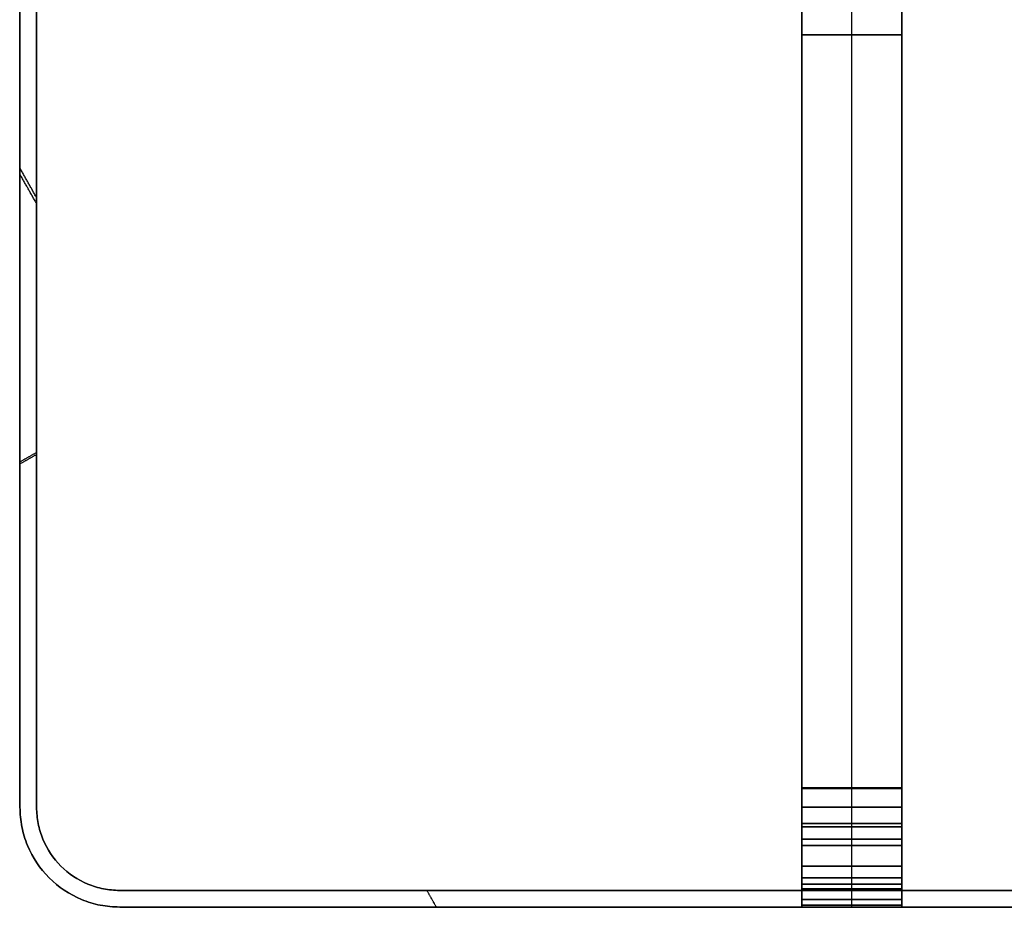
# Model space of a CAD drawing. Header units: millimetres. Extents: x -250 to 250, y 0 to 460.
# Tile 1 of 19: x -250 to 46, y 0 to 267. Entities that reach past the tile are written whole.
import ezdxf

# ---------------------------------------------------------------- set-up
doc = ezdxf.new("R2010")
doc.units = ezdxf.units.MM
doc.header["$MEASUREMENT"] = 0
doc.layers.add('IGES LEVEL 1', color=7, linetype='Continuous')

msp = doc.modelspace()

# ---------------------------------------------------------------- linework, layer by layer
at = {"layer": 'IGES LEVEL 1'}
for points, degree in [([(-250, 400, -15), (-250.01, 354.05, -15), (-250, 308.11, -15), (-250, 262.16, -15)], 3), ([(-250, 400, 15), (-250.01, 354.05, 15), (-250, 308.11, 15), (-250, 262.16, 15)], 3), ([(-245, 262.16, -15), (-245, 308.09, -15), (-245.01, 354.03, -15), (-245, 400, -15)], 3), ([(-245, 262.16, 15), (-245, 308.09, 15), (-245.01, 354.03, 15), (-245, 400, 15)], 3), ([(-15, 262.16, -250), (-15, 308.11, -250), (-15, 354.05, -250.01), (-15, 400, -250)], 3), ([(-15, 400, -245), (-15, 354.03, -245.01), (-15, 308.09, -245), (-15, 262.16, -245)], 3), ([(-15, 262.16, 245), (-15, 308.09, 245), (-15, 354.03, 245.01), (-15, 400, 245)], 3), ([(-15, 400, 250), (-15, 354.05, 250.01), (-15, 308.11, 250), (-15, 262.16, 250)], 3), ([(15, 262.16, -250), (15, 308.11, -250), (15, 354.05, -250.01), (15, 400, -250)], 3), ([(15, 400, -245), (15, 354.03, -245.01), (15, 308.09, -245), (15, 262.16, -245)], 3), ([(15, 262.16, 245), (15, 308.09, 245), (15, 354.03, 245.01), (15, 400, 245)], 3), ([(15, 400, 250), (15, 354.05, 250.01), (15, 308.11, 250), (15, 262.16, 250)], 3), ([(-250, 262.16, 15), (-250, 262.16), (-250, 262.16, -15)], 2), ([(-245, 262.16, -15), (-245, 262.16), (-245, 262.16, 15)], 2), ([(15, 262.16, -245), (0, 262.16, -245), (-15, 262.16, -245)], 2), ([(-15, 262.16, -250), (0, 262.16, -250), (15, 262.16, -250)], 2), ([(-15, 262.16, 245), (0, 262.16, 245), (15, 262.16, 245)], 2), ([(15, 262.16, 250), (0, 262.16, 250), (-15, 262.16, 250)], 2), ([(-15, 5, -15), (-15, 2.5, -15), (-15, 0, -15)], 2), ([(0, 5), (-5, 5, -5), (-10, 5, -10), (-15, 5, -15)], 3), ([(-15, 5, 15), (-15, 2.5, 15), (-15, 0, 15)], 2), ([(0, 5), (-5, 5, 5), (-10, 5, 10), (-15, 5, 15)], 3), ([(15, 5, -15), (10, 5, -10), (5, 5, -5), (0, 5)], 3), ([(15, 5, 15), (10, 5, 10), (5, 5, 5), (0, 5)], 3), ([(15, 0, -15), (15, 2.5, -15), (15, 5, -15)], 2), ([(15, 5, 15), (15, 2.5, 15), (15, 0, 15)], 2), ([(-15, 0, -15), (-10, 0, -10), (-5, 0, -5), (0, 0)], 3), ([(-15, 0, 15), (-10, 0, 10), (-5, 0, 5), (0, 0)], 3), ([(0, 0), (5, 0, -5), (10, 0, -10), (15, 0, -15)], 3), ([(0, 0), (5, 0, 5), (10, 0, 10), (15, 0, 15)], 3)]:
    msp.add_open_spline(points, degree=degree, dxfattribs=at)
at = {"layer": 'IGES LEVEL 1', "color": 9}
for points, degree in [([(-250, 262.16, -15), (-250, 308.11, -15), (-250.01, 354.05, -15), (-250, 400, -15)], 3), ([(-250, 262.16, 15), (-250, 308.11, 15), (-250.01, 354.05, 15), (-250, 400, 15)], 3), ([(-250, 400, -15), (-250.01, 354.05, -15), (-250, 308.11, -15), (-250, 262.16, -15)], 3), ([(-250, 262.16), (-250, 308.11), (-250.01, 354.05), (-250, 400)], 3), ([(-250, 400, 15), (-250.01, 354.05, 15), (-250, 308.11, 15), (-250, 262.16, 15)], 3), ([(-245, 400, -15), (-245.01, 354.03, -15), (-245, 308.09, -15), (-245, 262.16, -15)], 3), ([(-245, 262.16, -15), (-245, 308.09, -15), (-245.01, 354.03, -15), (-245, 400, -15)], 3), ([(-245, 400, 15), (-245.01, 354.03, 15), (-245, 308.09, 15), (-245, 262.16, 15)], 3), ([(-245, 262.16), (-245, 308.09), (-245.01, 354.03), (-245, 400)], 3), ([(-245, 262.16, 15), (-245, 308.09, 15), (-245.01, 354.03, 15), (-245, 400, 15)], 3), ([(-15, 400, -250), (-15, 354.05, -250.01), (-15, 308.11, -250), (-15, 262.16, -250)], 3), ([(-15, 262.16, -245), (-15, 308.09, -245), (-15, 354.03, -245.01), (-15, 400, -245)], 3), ([(-15, 262.16, -250), (-15, 308.11, -250), (-15, 354.05, -250.01), (-15, 400, -250)], 3), ([(-15, 400, -245), (-15, 354.03, -245.01), (-15, 308.09, -245), (-15, 262.16, -245)], 3), ([(-15, 400, 245), (-15, 354.03, 245.01), (-15, 308.09, 245), (-15, 262.16, 245)], 3), ([(-15, 262.16, 250), (-15, 308.11, 250), (-15, 354.05, 250.01), (-15, 400, 250)], 3), ([(-15, 262.16, 245), (-15, 308.09, 245), (-15, 354.03, 245.01), (-15, 400, 245)], 3), ([(-15, 400, 250), (-15, 354.05, 250.01), (-15, 308.11, 250), (-15, 262.16, 250)], 3), ([(0, 262.16, -250), (0, 308.11, -250), (0, 354.05, -250.01), (0, 400, -250)], 3), ([(0, 262.16, -245), (0, 308.09, -245), (0, 354.03, -245.01), (0, 400, -245)], 3), ([(0, 262.16, 245), (0, 308.09, 245), (0, 354.03, 245.01), (0, 400, 245)], 3), ([(0, 262.16, 250), (0, 308.11, 250), (0, 354.05, 250.01), (0, 400, 250)], 3), ([(15, 400, -250), (15, 354.05, -250.01), (15, 308.11, -250), (15, 262.16, -250)], 3), ([(15, 262.16, -245), (15, 308.09, -245), (15, 354.03, -245.01), (15, 400, -245)], 3), ([(15, 400, -245), (15, 354.03, -245.01), (15, 308.09, -245), (15, 262.16, -245)], 3), ([(15, 262.16, -250), (15, 308.11, -250), (15, 354.05, -250.01), (15, 400, -250)], 3), ([(15, 400, 245), (15, 354.03, 245.01), (15, 308.09, 245), (15, 262.16, 245)], 3), ([(15, 262.16, 250), (15, 308.11, 250), (15, 354.05, 250.01), (15, 400, 250)], 3), ([(15, 400, 250), (15, 354.05, 250.01), (15, 308.11, 250), (15, 262.16, 250)], 3), ([(15, 262.16, 245), (15, 308.09, 245), (15, 354.03, 245.01), (15, 400, 245)], 3), ([(-250, 262.16, -15), (-250, 262.16), (-250, 262.16, 15)], 2), ([(-250, 262.16, 15), (-250, 262.16), (-250, 262.16, -15)], 2), ([(-245, 262.16, 15), (-245, 262.16), (-245, 262.16, -15)], 2), ([(-245, 262.16, -15), (-245, 262.16), (-245, 262.16, 15)], 2), ([(15, 262.16, -250), (0, 262.16, -250), (-15, 262.16, -250)], 2), ([(-15, 262.16, -245), (0, 262.16, -245), (15, 262.16, -245)], 2), ([(15, 262.16, -245), (0, 262.16, -245), (-15, 262.16, -245)], 2), ([(-15, 262.16, -250), (0, 262.16, -250), (15, 262.16, -250)], 2), ([(15, 262.16, 245), (0, 262.16, 245), (-15, 262.16, 245)], 2), ([(-15, 262.16, 250), (0, 262.16, 250), (15, 262.16, 250)], 2), ([(-15, 262.16, 245), (0, 262.16, 245), (15, 262.16, 245)], 2), ([(15, 262.16, 250), (0, 262.16, 250), (-15, 262.16, 250)], 2), ([(-245, 213.29, 15), (-247.5, 217.73, 15), (-250, 222.17, 15)], 2), ([(-15, 213.11, -245), (-15, 217.55, -247.5), (-15, 221.99, -250)], 2), ([(15, 213.29, 245), (15, 217.73, 247.5), (15, 222.17, 250)], 2), ([(-245, 211.51, -15), (-247.5, 215.9, -15), (-250, 220.3, -15)], 2), ([(-15, 211.51, 245), (-15, 215.9, 247.5), (-15, 220.3, 250)], 2), ([(15, 211.34, -245), (15, 215.74, -247.5), (15, 220.13, -250)], 2), ([(-245.01, 136.63, 15), (-247.51, 135.22, 15), (-250.01, 133.82, 15)], 2), ([(-15, 136.63, -245.01), (-15, 135.22, -247.51), (-15, 133.82, -250.01)], 2), ([(15, 136.63, 245.01), (15, 135.22, 247.51), (15, 133.82, 250.01)], 2), ([(-250.01, 133.23, -15), (-247.51, 134.65, -15), (-245.01, 136.07, -15)], 2), ([(-15, 133.23, 250.01), (-15, 134.65, 247.51), (-15, 136.07, 245.01)], 2), ([(15, 133.23, -250.01), (15, 134.65, -247.51), (15, 136.07, -245.01)], 2), ([(-250.07, 35.89, 15), (-250.07, 35.89), (-250.07, 35.89, -15)], 2), ([(-245.05, 35.69, -15), (-245.05, 35.69), (-245.05, 35.69, 15)], 2), ([(-15, 35.89, -250.07), (0, 35.89, -250.07), (15, 35.89, -250.07)], 2), ([(15, 35.89, 250.07), (0, 35.89, 250.07), (-15, 35.89, 250.07)], 2), ([(15, 35.69, -245.05), (0, 35.69, -245.05), (-15, 35.69, -245.05)], 2), ([(-15, 35.69, 245.05), (0, 35.69, 245.05), (15, 35.69, 245.05)], 2), ([(-250, 30, 15), (-250, 30), (-250, 30, -15)], 2), ([(-245, 30, -15), (-245, 30), (-245, 30, 15)], 2), ([(15, 30, -245), (0, 30, -245), (-15, 30, -245)], 2), ([(-15, 30, -250), (0, 30, -250), (15, 30, -250)], 2), ([(-15, 30, 245), (0, 30, 245), (15, 30, 245)], 2), ([(15, 30, 250), (0, 30, 250), (-15, 30, 250)], 2), ([(-249.42, 24.15, 15), (-249.42, 24.15), (-249.42, 24.15, -15)], 2), ([(-244.52, 25.12, -15), (-244.52, 25.12), (-244.52, 25.12, 15)], 2), ([(15, 25.12, -244.52), (0, 25.12, -244.52), (-15, 25.12, -244.52)], 2), ([(-15, 25.12, 244.52), (0, 25.12, 244.52), (15, 25.12, 244.52)], 2), ([(-15, 24.15, -249.42), (0, 24.15, -249.42), (15, 24.15, -249.42)], 2), ([(15, 24.15, 249.42), (0, 24.15, 249.42), (-15, 24.15, 249.42)], 2), ([(-247.71, 18.52, 15), (-247.71, 18.52), (-247.71, 18.52, -15)], 2), ([(-243.09, 20.43, -15), (-243.09, 20.43), (-243.09, 20.43, 15)], 2), ([(15, 20.43, -243.09), (0, 20.43, -243.09), (-15, 20.43, -243.09)], 2), ([(-15, 20.43, 243.09), (0, 20.43, 243.09), (15, 20.43, 243.09)], 2), ([(-15, 18.52, -247.71), (0, 18.52, -247.71), (15, 18.52, -247.71)], 2), ([(15, 18.52, 247.71), (0, 18.52, 247.71), (-15, 18.52, 247.71)], 2), ([(-237.68, 12.32, -15), (-237.68, 12.32), (-237.68, 12.32, 15)], 2), ([(15, 12.32, -237.68), (0, 12.32, -237.68), (-15, 12.32, -237.68)], 2), ([(-15, 12.32, 237.68), (0, 12.32, 237.68), (15, 12.32, 237.68)], 2), ([(-241.21, 8.79, 15), (-241.21, 8.79), (-241.21, 8.79, -15)], 2), ([(-229.57, 6.91, -15), (-229.57, 6.91), (-229.57, 6.91, 15)], 2), ([(-15, 8.79, -241.21), (0, 8.79, -241.21), (15, 8.79, -241.21)], 2), ([(15, 8.79, 241.21), (0, 8.79, 241.21), (-15, 8.79, 241.21)], 2), ([(15, 6.91, -229.57), (0, 6.91, -229.57), (-15, 6.91, -229.57)], 2), ([(-15, 6.91, 229.57), (0, 6.91, 229.57), (15, 6.91, 229.57)], 2), ([(-224.88, 5.48, -15), (-224.88, 5.48), (-224.88, 5.48, 15)], 2), ([(-220, 5, -15), (-220, 5), (-220, 5, 15)], 2), ([(-214.3, 4.95, -15), (-214.3, 4.95), (-214.3, 4.95, 15)], 2), ([(-124.87, 0, 15), (-126.28, 2.5, 15), (-127.68, 5, 15)], 2), ([(-124.83, 0, -15), (-126.25, 2.5, -15), (-127.67, 5, -15)], 2), ([(15, 5.48, -224.88), (0, 5.48, -224.88), (-15, 5.48, -224.88)], 2), ([(-15, 5.48, 224.88), (0, 5.48, 224.88), (15, 5.48, 224.88)], 2), ([(-15, 0, -15), (-15, 2.5, -15), (-15, 5, -15)], 2), ([(-15, 0, -124.97), (-15, 2.5, -126.38), (-15, 5, -127.78)], 2), ([(-15, 5, -15), (-15, 2.5, -15), (-15, 0, -15)], 2), ([(-15, 5, -15), (-10, 5, -10), (-5, 5, -5), (0, 5)], 3), ([(15, 5, -220), (0, 5, -220), (-15, 5, -220)], 2), ([(0, 5), (-5, 5, -5), (-10, 5, -10), (-15, 5, -15)], 3), ([(-15, 5, 15), (-10, 5, 10), (-5, 5, 5), (0, 5)], 3), ([(-15, 0, 15), (-15, 2.5, 15), (-15, 5, 15)], 2), ([(-15, 5, 15), (-15, 2.5, 15), (-15, 0, 15)], 2), ([(-15, 0, 124.83), (-15, 2.5, 126.25), (-15, 5, 127.67)], 2), ([(0, 5), (-5, 5, 5), (-10, 5, 10), (-15, 5, 15)], 3), ([(-15, 5, 220), (0, 5, 220), (15, 5, 220)], 2), ([(15, 4.95, -214.3), (0, 4.95, -214.3), (-15, 4.95, -214.3)], 2), ([(-15, 4.95, 214.3), (0, 4.95, 214.3), (15, 4.95, 214.3)], 2), ([(0, 5), (5, 5, -5), (10, 5, -10), (15, 5, -15)], 3), ([(0, 5), (5, 5, 5), (10, 5, 10), (15, 5, 15)], 3), ([(15, 5, -15), (10, 5, -10), (5, 5, -5), (0, 5)], 3), ([(15, 5, 15), (10, 5, 10), (5, 5, 5), (0, 5)], 3), ([(15, 5, -15), (15, 2.5, -15), (15, 0, -15)], 2), ([(15, 0, -124.92), (15, 2.5, -126.34), (15, 5, -127.76)], 2), ([(15, 0, -15), (15, 2.5, -15), (15, 5, -15)], 2), ([(15, 0, 15), (15, 2.5, 15), (15, 5, 15)], 2), ([(15, 0, 124.87), (15, 2.5, 126.28), (15, 5, 127.68)], 2), ([(15, 5, 15), (15, 2.5, 15), (15, 0, 15)], 2), ([(-231.48, 2.29, 15), (-231.48, 2.29), (-231.48, 2.29, -15)], 2), ([(-225.85, 0.58, 15), (-225.85, 0.58), (-225.85, 0.58, -15)], 2), ([(-220, 0, 15), (-220, 0), (-220, 0, -15)], 2), ([(-15, 2.29, -231.48), (0, 2.29, -231.48), (15, 2.29, -231.48)], 2), ([(15, 2.29, 231.48), (0, 2.29, 231.48), (-15, 2.29, 231.48)], 2), ([(-15, 0.58, -225.85), (0, 0.58, -225.85), (15, 0.58, -225.85)], 2), ([(15, 0.58, 225.85), (0, 0.58, 225.85), (-15, 0.58, 225.85)], 2), ([(0, 0), (-5, 0, -5), (-10, 0, -10), (-15, 0, -15)], 3), ([(-15, 0, -220), (0, 0, -220), (15, 0, -220)], 2), ([(0, 0), (-5, 0, 5), (-10, 0, 10), (-15, 0, 15)], 3), ([(-15, 0, -15), (-10, 0, -10), (-5, 0, -5), (0, 0)], 3), ([(-15, 0, 15), (-10, 0, 10), (-5, 0, 5), (0, 0)], 3), ([(15, 0, 220), (0, 0, 220), (-15, 0, 220)], 2), ([(15, 0, -15), (10, 0, -10), (5, 0, -5), (0, 0)], 3), ([(0, 0), (5, 0, -5), (10, 0, -10), (15, 0, -15)], 3), ([(15, 0, 15), (10, 0, 10), (5, 0, 5), (0, 0)], 3), ([(0, 0), (5, 0, 5), (10, 0, 10), (15, 0, 15)], 3), ([(-214.11, -0.06, 15), (-214.11, -0.06), (-214.11, -0.06, -15)], 2), ([(-15, -0.06, -214.11), (0, -0.06, -214.11), (15, -0.06, -214.11)], 2), ([(15, -0.06, 214.11), (0, -0.06, 214.11), (-15, -0.06, 214.11)], 2)]:
    msp.add_open_spline(points, degree=degree, dxfattribs=at)
at = {"layer": 'IGES LEVEL 1'}
for points, knots in [([(-250, 262.16, -15), (-249.99, 186.74, -15), (-250, 109.35, -15), (-250.07, 30, -15), (-249.65, 24.11, -15), (-248.46, 20.33, -15), (-246.22, 14.89, -15), (-243.99, 11.56, -15), (-238.44, 6.01, -15), (-235.11, 3.78, -15), (-229.67, 1.54, -15), (-225.89, 0.35, -15), (-220, -0.07, -15), (-149.7, 0.05, -15), (-81.37, -0.01, -15), (-15, 0, -15)], [177.841912, 177.841912, 177.841912, 177.841912, 404.109551, 410, 415.890449, 421.780898, 421.780898, 433.561796, 433.561796, 445.342694, 445.342694, 451.233143, 457.123592, 463.014041, 662.123614, 662.123614, 662.123614, 662.123614]), ([(-15, 0, 15), (-81.37, -0.01, 15), (-149.7, 0.05, 15), (-220, -0.07, 15), (-225.89, 0.35, 15), (-229.67, 1.54, 15), (-235.11, 3.78, 15), (-238.44, 6.01, 15), (-243.99, 11.56, 15), (-246.22, 14.89, 15), (-248.46, 20.33, 15), (-249.65, 24.11, 15), (-250.07, 30, 15), (-250, 109.35, 15), (-249.99, 186.74, 15), (-250, 262.16, 15)], [14.999978, 14.999978, 14.999978, 14.999978, 214.109551, 220, 225.890449, 231.780898, 231.780898, 243.561796, 243.561796, 255.342694, 255.342694, 261.233143, 267.123592, 273.014041, 499.28168, 499.28168, 499.28168, 499.28168]), ([(-15, 5, -15), (-81.4, 4.99, -15), (-149.56, 5.04, -15), (-220.22, 4.94, -15), (-224.84, 5.29, -15), (-228.07, 6.28, -15), (-232.59, 8.15, -15), (-235.37, 10.01, -15), (-239.99, 14.63, -15), (-241.85, 17.41, -15), (-243.72, 21.93, -15), (-244.71, 25.16, -15), (-245.06, 29.79, -15), (-245, 109.35, -15), (-244.99, 186.75, -15), (-245, 262.16, -15)], [14.990362, 14.990362, 14.990362, 14.990362, 214.109551, 220, 225.890449, 231.780898, 231.780898, 243.561796, 243.561796, 255.342694, 255.342694, 261.233143, 267.123592, 273.014041, 499.271922, 499.271922, 499.271922, 499.271922]), ([(-15, 5, 15), (-81.4, 4.99, 15), (-149.56, 5.04, 15), (-220.22, 4.94, 15), (-224.84, 5.29, 15), (-228.07, 6.28, 15), (-232.59, 8.15, 15), (-235.37, 10.01, 15), (-239.99, 14.63, 15), (-241.85, 17.41, 15), (-243.72, 21.93, 15), (-244.71, 25.16, 15), (-245.06, 29.79, 15), (-245, 109.35, 15), (-244.99, 186.75, 15), (-245, 262.16, 15)], [14.990362, 14.990362, 14.990362, 14.990362, 214.109551, 220, 225.890449, 231.780898, 231.780898, 243.561796, 243.561796, 255.342694, 255.342694, 261.233143, 267.123592, 273.014041, 499.271922, 499.271922, 499.271922, 499.271922]), ([(-15, 262.16, -245), (-15, 186.75, -244.99), (-15, 109.35, -245), (-15, 29.79, -245.06), (-15, 25.16, -244.71), (-15, 21.93, -243.72), (-15, 17.41, -241.85), (-15, 14.63, -239.99), (-15, 10.01, -235.37), (-15, 8.15, -232.59), (-15, 6.28, -228.07), (-15, 5.29, -224.84), (-15, 4.94, -220.22), (-15, 5.04, -149.56), (-15, 4.99, -81.4), (-15, 5, -15)], [177.85167, 177.85167, 177.85167, 177.85167, 404.109551, 410, 415.890449, 421.780898, 421.780898, 433.561796, 433.561796, 445.342694, 445.342694, 451.233143, 457.123592, 463.014041, 662.13323, 662.13323, 662.13323, 662.13323]), ([(-15, 0, -15), (-15, -0.01, -81.37), (-15, 0.05, -149.7), (-15, -0.07, -220), (-15, 0.35, -225.89), (-15, 1.54, -229.67), (-15, 3.78, -235.11), (-15, 6.01, -238.44), (-15, 11.56, -243.99), (-15, 14.89, -246.22), (-15, 20.33, -248.46), (-15, 24.11, -249.65), (-15, 30, -250.07), (-15, 109.35, -250), (-15, 186.74, -249.99), (-15, 262.16, -250)], [14.999978, 14.999978, 14.999978, 14.999978, 214.109551, 220, 225.890449, 231.780898, 231.780898, 243.561796, 243.561796, 255.342694, 255.342694, 261.233143, 267.123592, 273.014041, 499.28168, 499.28168, 499.28168, 499.28168]), ([(-15, 5, 15), (-15, 4.99, 81.4), (-15, 5.04, 149.56), (-15, 4.94, 220.22), (-15, 5.29, 224.84), (-15, 6.28, 228.07), (-15, 8.15, 232.59), (-15, 10.01, 235.37), (-15, 14.63, 239.99), (-15, 17.41, 241.85), (-15, 21.93, 243.72), (-15, 25.16, 244.71), (-15, 29.79, 245.06), (-15, 109.35, 245), (-15, 186.75, 244.99), (-15, 262.16, 245)], [14.990362, 14.990362, 14.990362, 14.990362, 214.109551, 220, 225.890449, 231.780898, 231.780898, 243.561796, 243.561796, 255.342694, 255.342694, 261.233143, 267.123592, 273.014041, 499.271922, 499.271922, 499.271922, 499.271922]), ([(-15, 262.16, 250), (-15, 186.74, 249.99), (-15, 109.35, 250), (-15, 30, 250.07), (-15, 24.11, 249.65), (-15, 20.33, 248.46), (-15, 14.89, 246.22), (-15, 11.56, 243.99), (-15, 6.01, 238.44), (-15, 3.78, 235.11), (-15, 1.54, 229.67), (-15, 0.35, 225.89), (-15, -0.07, 220), (-15, 0.05, 149.7), (-15, -0.01, 81.37), (-15, 0, 15)], [177.841912, 177.841912, 177.841912, 177.841912, 404.109551, 410, 415.890449, 421.780898, 421.780898, 433.561796, 433.561796, 445.342694, 445.342694, 451.233143, 457.123592, 463.014041, 662.123614, 662.123614, 662.123614, 662.123614]), ([(15, 0, -15), (15, -0.01, -81.37), (15, 0.05, -149.7), (15, -0.07, -220), (15, 0.35, -225.89), (15, 1.54, -229.67), (15, 3.78, -235.11), (15, 6.01, -238.44), (15, 11.56, -243.99), (15, 14.89, -246.22), (15, 20.33, -248.46), (15, 24.11, -249.65), (15, 30, -250.07), (15, 109.35, -250), (15, 186.74, -249.99), (15, 262.16, -250)], [14.999978, 14.999978, 14.999978, 14.999978, 214.109551, 220, 225.890449, 231.780898, 231.780898, 243.561796, 243.561796, 255.342694, 255.342694, 261.233143, 267.123592, 273.014041, 499.28168, 499.28168, 499.28168, 499.28168]), ([(15, 262.16, -245), (15, 186.75, -244.99), (15, 109.35, -245), (15, 29.79, -245.06), (15, 25.16, -244.71), (15, 21.93, -243.72), (15, 17.41, -241.85), (15, 14.63, -239.99), (15, 10.01, -235.37), (15, 8.15, -232.59), (15, 6.28, -228.07), (15, 5.29, -224.84), (15, 4.94, -220.22), (15, 5.04, -149.56), (15, 4.99, -81.4), (15, 5, -15)], [177.85167, 177.85167, 177.85167, 177.85167, 404.109551, 410, 415.890449, 421.780898, 421.780898, 433.561796, 433.561796, 445.342694, 445.342694, 451.233143, 457.123592, 463.014041, 662.13323, 662.13323, 662.13323, 662.13323]), ([(245, 262.16, -15), (244.99, 186.75, -15), (245, 109.35, -15), (245.06, 29.79, -15), (244.71, 25.16, -15), (243.72, 21.93, -15), (241.85, 17.41, -15), (239.99, 14.63, -15), (235.37, 10.01, -15), (232.59, 8.15, -15), (228.07, 6.28, -15), (224.84, 5.29, -15), (220.22, 4.94, -15), (149.56, 5.04, -15), (81.4, 4.99, -15), (15, 5, -15)], [177.85167, 177.85167, 177.85167, 177.85167, 404.109551, 410, 415.890449, 421.780898, 421.780898, 433.561796, 433.561796, 445.342694, 445.342694, 451.233143, 457.123592, 463.014041, 662.13323, 662.13323, 662.13323, 662.13323]), ([(15, 0, -15), (81.37, -0.01, -15), (149.7, 0.05, -15), (220, -0.07, -15), (225.89, 0.35, -15), (229.67, 1.54, -15), (235.11, 3.78, -15), (238.44, 6.01, -15), (243.99, 11.56, -15), (246.22, 14.89, -15), (248.46, 20.33, -15), (249.65, 24.11, -15), (250.07, 30, -15), (250, 109.35, -15), (249.99, 186.74, -15), (250, 262.16, -15)], [14.999978, 14.999978, 14.999978, 14.999978, 214.109551, 220, 225.890449, 231.780898, 231.780898, 243.561796, 243.561796, 255.342694, 255.342694, 261.233143, 267.123592, 273.014041, 499.28168, 499.28168, 499.28168, 499.28168]), ([(15, 0, 15), (81.37, -0.01, 15), (149.7, 0.05, 15), (220, -0.07, 15), (225.89, 0.35, 15), (229.67, 1.54, 15), (235.11, 3.78, 15), (238.44, 6.01, 15), (243.99, 11.56, 15), (246.22, 14.89, 15), (248.46, 20.33, 15), (249.65, 24.11, 15), (250.07, 30, 15), (250, 109.35, 15), (249.99, 186.74, 15), (250, 262.16, 15)], [14.999978, 14.999978, 14.999978, 14.999978, 214.109551, 220, 225.890449, 231.780898, 231.780898, 243.561796, 243.561796, 255.342694, 255.342694, 261.233143, 267.123592, 273.014041, 499.28168, 499.28168, 499.28168, 499.28168]), ([(245, 262.16, 15), (244.99, 186.75, 15), (245, 109.35, 15), (245.06, 29.79, 15), (244.71, 25.16, 15), (243.72, 21.93, 15), (241.85, 17.41, 15), (239.99, 14.63, 15), (235.37, 10.01, 15), (232.59, 8.15, 15), (228.07, 6.28, 15), (224.84, 5.29, 15), (220.22, 4.94, 15), (149.56, 5.04, 15), (81.4, 4.99, 15), (15, 5, 15)], [177.85167, 177.85167, 177.85167, 177.85167, 404.109551, 410, 415.890449, 421.780898, 421.780898, 433.561796, 433.561796, 445.342694, 445.342694, 451.233143, 457.123592, 463.014041, 662.13323, 662.13323, 662.13323, 662.13323]), ([(15, 262.16, 245), (15, 186.75, 244.99), (15, 109.35, 245), (15, 29.79, 245.06), (15, 25.16, 244.71), (15, 21.93, 243.72), (15, 17.41, 241.85), (15, 14.63, 239.99), (15, 10.01, 235.37), (15, 8.15, 232.59), (15, 6.28, 228.07), (15, 5.29, 224.84), (15, 4.94, 220.22), (15, 5.04, 149.56), (15, 4.99, 81.4), (15, 5, 15)], [177.85167, 177.85167, 177.85167, 177.85167, 404.109551, 410, 415.890449, 421.780898, 421.780898, 433.561796, 433.561796, 445.342694, 445.342694, 451.233143, 457.123592, 463.014041, 662.13323, 662.13323, 662.13323, 662.13323]), ([(15, 0, 15), (15, -0.01, 81.37), (15, 0.05, 149.7), (15, -0.07, 220), (15, 0.35, 225.89), (15, 1.54, 229.67), (15, 3.78, 235.11), (15, 6.01, 238.44), (15, 11.56, 243.99), (15, 14.89, 246.22), (15, 20.33, 248.46), (15, 24.11, 249.65), (15, 30, 250.07), (15, 109.35, 250), (15, 186.74, 249.99), (15, 262.16, 250)], [14.999978, 14.999978, 14.999978, 14.999978, 214.109551, 220, 225.890449, 231.780898, 231.780898, 243.561796, 243.561796, 255.342694, 255.342694, 261.233143, 267.123592, 273.014041, 499.28168, 499.28168, 499.28168, 499.28168])]:
    msp.add_open_spline(points, degree=3, knots=knots, dxfattribs=at)
at = {"layer": 'IGES LEVEL 1', "color": 9}
for points, knots in [([(-15, 0, -15), (-81.37, -0.01, -15), (-149.7, 0.05, -15), (-220, -0.07, -15), (-225.89, 0.35, -15), (-229.67, 1.54, -15), (-235.11, 3.78, -15), (-238.44, 6.01, -15), (-243.99, 11.56, -15), (-246.22, 14.89, -15), (-248.46, 20.33, -15), (-249.65, 24.11, -15), (-250.07, 30, -15), (-250, 109.35, -15), (-249.99, 186.74, -15), (-250, 262.16, -15)], [1162.405153, 1162.405153, 1162.405153, 1162.405153, 1361.514725, 1367.405174, 1373.295623, 1379.186072, 1379.186072, 1390.96697, 1390.96697, 1402.747868, 1402.747868, 1408.638317, 1414.528766, 1420.419215, 1646.686854, 1646.686854, 1646.686854, 1646.686854]), ([(-250, 262.16, 15), (-249.99, 186.74, 15), (-250, 109.35, 15), (-250.07, 30, 15), (-249.65, 24.11, 15), (-248.46, 20.33, 15), (-246.22, 14.89, 15), (-243.99, 11.56, 15), (-238.44, 6.01, 15), (-235.11, 3.78, 15), (-229.67, 1.54, 15), (-225.89, 0.35, 15), (-220, -0.07, 15), (-149.7, 0.05, 15), (-81.37, -0.01, 15), (-15, 0, 15)], [137.841892, 137.841892, 137.841892, 137.841892, 364.109531, 369.99998, 375.890429, 381.780878, 381.780878, 393.561776, 393.561776, 405.342674, 405.342674, 411.233123, 417.123572, 423.014021, 622.123593, 622.123593, 622.123593, 622.123593]), ([(-15, 0, 15), (-81.37, -0.01, 15), (-149.7, 0.05, 15), (-220, -0.07, 15), (-225.89, 0.35, 15), (-229.67, 1.54, 15), (-235.11, 3.78, 15), (-238.44, 6.01, 15), (-243.99, 11.56, 15), (-246.22, 14.89, 15), (-248.46, 20.33, 15), (-249.65, 24.11, 15), (-250.07, 30, 15), (-250, 109.35, 15), (-249.99, 186.74, 15), (-250, 262.16, 15)], [14.999978, 14.999978, 14.999978, 14.999978, 214.109551, 220, 225.890449, 231.780898, 231.780898, 243.561796, 243.561796, 255.342694, 255.342694, 261.233143, 267.123592, 273.014041, 499.28168, 499.28168, 499.28168, 499.28168]), ([(-250, 262.16, -15), (-249.99, 186.74, -15), (-250, 109.35, -15), (-250.07, 30, -15), (-249.65, 24.11, -15), (-248.46, 20.33, -15), (-246.22, 14.89, -15), (-243.99, 11.56, -15), (-238.44, 6.01, -15), (-235.11, 3.78, -15), (-229.67, 1.54, -15), (-225.89, 0.35, -15), (-220, -0.07, -15), (-149.7, 0.05, -15), (-81.37, -0.01, -15), (-15, 0, -15)], [529.28168, 529.28168, 529.28168, 529.28168, 755.549319, 761.439768, 767.330217, 773.220666, 773.220666, 785.001564, 785.001564, 796.782462, 796.782462, 802.672911, 808.56336, 814.453809, 1013.563381, 1013.563381, 1013.563381, 1013.563381]), ([(0, 0), (-71.37, -0.02), (-144.7, 0.06), (-220, -0.07), (-225.89, 0.35), (-229.67, 1.54), (-235.11, 3.78), (-238.44, 6.01), (-243.99, 11.56), (-246.22, 14.89), (-248.46, 20.33), (-249.65, 24.11), (-250.07, 30), (-250, 109.35), (-249.99, 186.74), (-250, 262.16)], [0, 0, 0, 0, 214.109551, 220, 225.890449, 231.780898, 231.780898, 243.561796, 243.561796, 255.342694, 255.342694, 261.233143, 267.123592, 273.014041, 499.28168, 499.28168, 499.28168, 499.28168]), ([(-245, 262.16, -15), (-244.99, 186.75, -15), (-245, 109.35, -15), (-245.06, 29.79, -15), (-244.71, 25.16, -15), (-243.72, 21.93, -15), (-241.85, 17.41, -15), (-239.99, 14.63, -15), (-235.37, 10.01, -15), (-232.59, 8.15, -15), (-228.07, 6.28, -15), (-224.84, 5.29, -15), (-220.22, 4.94, -15), (-149.56, 5.04, -15), (-81.4, 4.99, -15), (-15, 5, -15)], [677.123592, 677.123592, 677.123592, 677.123592, 903.381473, 909.271922, 915.162371, 921.05282, 921.05282, 932.833718, 932.833718, 944.614616, 944.614616, 950.505065, 956.395514, 962.285963, 1161.405153, 1161.405153, 1161.405153, 1161.405153]), ([(-15, 5, -15), (-81.4, 4.99, -15), (-149.56, 5.04, -15), (-220.22, 4.94, -15), (-224.84, 5.29, -15), (-228.07, 6.28, -15), (-232.59, 8.15, -15), (-235.37, 10.01, -15), (-239.99, 14.63, -15), (-241.85, 17.41, -15), (-243.72, 21.93, -15), (-244.71, 25.16, -15), (-245.06, 29.79, -15), (-245, 109.35, -15), (-244.99, 186.75, -15), (-245, 262.16, -15)], [14.990362, 14.990362, 14.990362, 14.990362, 214.109551, 220, 225.890449, 231.780898, 231.780898, 243.561796, 243.561796, 255.342694, 255.342694, 261.233143, 267.123592, 273.014041, 499.271922, 499.271922, 499.271922, 499.271922]), ([(-245, 262.16, 15), (-244.99, 186.75, 15), (-245, 109.35, 15), (-245.06, 29.79, 15), (-244.71, 25.16, 15), (-243.72, 21.93, 15), (-241.85, 17.41, 15), (-239.99, 14.63, 15), (-235.37, 10.01, 15), (-232.59, 8.15, 15), (-228.07, 6.28, 15), (-224.84, 5.29, 15), (-220.22, 4.94, 15), (-149.56, 5.04, 15), (-81.4, 4.99, 15), (-15, 5, 15)], [529.271922, 529.271922, 529.271922, 529.271922, 755.529803, 761.420252, 767.310701, 773.20115, 773.20115, 784.982048, 784.982048, 796.762946, 796.762946, 802.653395, 808.543844, 814.434293, 1013.553482, 1013.553482, 1013.553482, 1013.553482]), ([(0, 5), (-71.43, 4.98), (-144.54, 5.05), (-220.22, 4.94), (-224.84, 5.29), (-228.07, 6.28), (-232.59, 8.15), (-235.37, 10.01), (-239.99, 14.63), (-241.85, 17.41), (-243.72, 21.93), (-244.71, 25.16), (-245.06, 29.79), (-245, 109.35), (-244.99, 186.75), (-245, 262.16)], [0, 0, 0, 0, 214.109551, 220, 225.890449, 231.780898, 231.780898, 243.561796, 243.561796, 255.342694, 255.342694, 261.233143, 267.123592, 273.014041, 499.271922, 499.271922, 499.271922, 499.271922]), ([(-15, 5, 15), (-81.4, 4.99, 15), (-149.56, 5.04, 15), (-220.22, 4.94, 15), (-224.84, 5.29, 15), (-228.07, 6.28, 15), (-232.59, 8.15, 15), (-235.37, 10.01, 15), (-239.99, 14.63, 15), (-241.85, 17.41, 15), (-243.72, 21.93, 15), (-244.71, 25.16, 15), (-245.06, 29.79, 15), (-245, 109.35, 15), (-244.99, 186.75, 15), (-245, 262.16, 15)], [623.123593, 623.123593, 623.123593, 623.123593, 822.242783, 828.133232, 834.023681, 839.91413, 839.91413, 851.695028, 851.695028, 863.475926, 863.475926, 869.366375, 875.256824, 881.147273, 1107.405154, 1107.405154, 1107.405154, 1107.405154]), ([(-15, 262.16, -250), (-15, 186.74, -249.99), (-15, 109.35, -250), (-15, 30, -250.07), (-15, 24.11, -249.65), (-15, 20.33, -248.46), (-15, 14.89, -246.22), (-15, 11.56, -243.99), (-15, 6.01, -238.44), (-15, 3.78, -235.11), (-15, 1.54, -229.67), (-15, 0.35, -225.89), (-15, -0.07, -220), (-15, 0.05, -149.7), (-15, -0.01, -81.37), (-15, 0, -15)], [677.123592, 677.123592, 677.123592, 677.123592, 903.391231, 909.28168, 915.172129, 921.062578, 921.062578, 932.843476, 932.843476, 944.624374, 944.624374, 950.514823, 956.405272, 962.295721, 1161.405294, 1161.405294, 1161.405294, 1161.405294]), ([(-15, 5, -15), (-15, 4.99, -81.4), (-15, 5.04, -149.56), (-15, 4.94, -220.22), (-15, 5.29, -224.84), (-15, 6.28, -228.07), (-15, 8.15, -232.59), (-15, 10.01, -235.37), (-15, 14.63, -239.99), (-15, 17.41, -241.85), (-15, 21.93, -243.72), (-15, 25.16, -244.71), (-15, 29.79, -245.06), (-15, 109.35, -245), (-15, 186.75, -244.99), (-15, 262.16, -245)], [1162.405294, 1162.405294, 1162.405294, 1162.405294, 1361.524483, 1367.414932, 1373.305381, 1379.19583, 1379.19583, 1390.976728, 1390.976728, 1402.757626, 1402.757626, 1408.648075, 1414.538524, 1420.428973, 1646.686854, 1646.686854, 1646.686854, 1646.686854]), ([(-15, 262.16, -245), (-15, 186.75, -244.99), (-15, 109.35, -245), (-15, 29.79, -245.06), (-15, 25.16, -244.71), (-15, 21.93, -243.72), (-15, 17.41, -241.85), (-15, 14.63, -239.99), (-15, 10.01, -235.37), (-15, 8.15, -232.59), (-15, 6.28, -228.07), (-15, 5.29, -224.84), (-15, 4.94, -220.22), (-15, 5.04, -149.56), (-15, 4.99, -81.4), (-15, 5, -15)], [692.13323, 692.13323, 692.13323, 692.13323, 918.391111, 924.28156, 930.172009, 936.062458, 936.062458, 947.843356, 947.843356, 959.624254, 959.624254, 965.514703, 971.405153, 977.295602, 1176.414791, 1176.414791, 1176.414791, 1176.414791]), ([(-15, 0, -15), (-15, -0.01, -81.37), (-15, 0.05, -149.7), (-15, -0.07, -220), (-15, 0.35, -225.89), (-15, 1.54, -229.67), (-15, 3.78, -235.11), (-15, 6.01, -238.44), (-15, 11.56, -243.99), (-15, 14.89, -246.22), (-15, 20.33, -248.46), (-15, 24.11, -249.65), (-15, 30, -250.07), (-15, 109.35, -250), (-15, 186.74, -249.99), (-15, 262.16, -250)], [14.999978, 14.999978, 14.999978, 14.999978, 214.109551, 220, 225.890449, 231.780898, 231.780898, 243.561796, 243.561796, 255.342694, 255.342694, 261.233143, 267.123592, 273.014041, 499.28168, 499.28168, 499.28168, 499.28168]), ([(-15, 262.16, 245), (-15, 186.75, 244.99), (-15, 109.35, 245), (-15, 29.79, 245.06), (-15, 25.16, 244.71), (-15, 21.93, 243.72), (-15, 17.41, 241.85), (-15, 14.63, 239.99), (-15, 10.01, 235.37), (-15, 8.15, 232.59), (-15, 6.28, 228.07), (-15, 5.29, 224.84), (-15, 4.94, 220.22), (-15, 5.04, 149.56), (-15, 4.99, 81.4), (-15, 5, 15)], [677.123592, 677.123592, 677.123592, 677.123592, 903.381473, 909.271922, 915.162371, 921.05282, 921.05282, 932.833718, 932.833718, 944.614616, 944.614616, 950.505065, 956.395514, 962.285963, 1161.405153, 1161.405153, 1161.405153, 1161.405153]), ([(-15, 0, 15), (-15, -0.01, 81.37), (-15, 0.05, 149.7), (-15, -0.07, 220), (-15, 0.35, 225.89), (-15, 1.54, 229.67), (-15, 3.78, 235.11), (-15, 6.01, 238.44), (-15, 11.56, 243.99), (-15, 14.89, 246.22), (-15, 20.33, 248.46), (-15, 24.11, 249.65), (-15, 30, 250.07), (-15, 109.35, 250), (-15, 186.74, 249.99), (-15, 262.16, 250)], [1162.405153, 1162.405153, 1162.405153, 1162.405153, 1361.514725, 1367.405174, 1373.295623, 1379.186072, 1379.186072, 1390.96697, 1390.96697, 1402.747868, 1402.747868, 1408.638317, 1414.528766, 1420.419215, 1646.686854, 1646.686854, 1646.686854, 1646.686854]), ([(-15, 5, 15), (-15, 4.99, 81.4), (-15, 5.04, 149.56), (-15, 4.94, 220.22), (-15, 5.29, 224.84), (-15, 6.28, 228.07), (-15, 8.15, 232.59), (-15, 10.01, 235.37), (-15, 14.63, 239.99), (-15, 17.41, 241.85), (-15, 21.93, 243.72), (-15, 25.16, 244.71), (-15, 29.79, 245.06), (-15, 109.35, 245), (-15, 186.75, 244.99), (-15, 262.16, 245)], [14.990362, 14.990362, 14.990362, 14.990362, 214.109551, 220, 225.890449, 231.780898, 231.780898, 243.561796, 243.561796, 255.342694, 255.342694, 261.233143, 267.123592, 273.014041, 499.271922, 499.271922, 499.271922, 499.271922]), ([(-15, 262.16, 250), (-15, 186.74, 249.99), (-15, 109.35, 250), (-15, 30, 250.07), (-15, 24.11, 249.65), (-15, 20.33, 248.46), (-15, 14.89, 246.22), (-15, 11.56, 243.99), (-15, 6.01, 238.44), (-15, 3.78, 235.11), (-15, 1.54, 229.67), (-15, 0.35, 225.89), (-15, -0.07, 220), (-15, 0.05, 149.7), (-15, -0.01, 81.37), (-15, 0, 15)], [529.28168, 529.28168, 529.28168, 529.28168, 755.549319, 761.439768, 767.330217, 773.220666, 773.220666, 785.001564, 785.001564, 796.782462, 796.782462, 802.672911, 808.56336, 814.453809, 1013.563381, 1013.563381, 1013.563381, 1013.563381]), ([(0, 5), (0, 4.98, -71.43), (0, 5.05, -144.54), (0, 4.94, -220.22), (0, 5.29, -224.84), (0, 6.28, -228.07), (0, 8.15, -232.59), (0, 10.01, -235.37), (0, 14.63, -239.99), (0, 17.41, -241.85), (0, 21.93, -243.72), (0, 25.16, -244.71), (0, 29.79, -245.06), (0, 109.35, -245), (0, 186.75, -244.99), (0, 262.16, -245)], [0, 0, 0, 0, 214.109551, 220, 225.890449, 231.780898, 231.780898, 243.561796, 243.561796, 255.342694, 255.342694, 261.233143, 267.123592, 273.014041, 499.271922, 499.271922, 499.271922, 499.271922]), ([(0, 0), (0, -0.02, -71.37), (0, 0.06, -144.7), (0, -0.07, -220), (0, 0.35, -225.89), (0, 1.54, -229.67), (0, 3.78, -235.11), (0, 6.01, -238.44), (0, 11.56, -243.99), (0, 14.89, -246.22), (0, 20.33, -248.46), (0, 24.11, -249.65), (0, 30, -250.07), (0, 109.35, -250), (0, 186.74, -249.99), (0, 262.16, -250)], [0, 0, 0, 0, 214.109551, 220, 225.890449, 231.780898, 231.780898, 243.561796, 243.561796, 255.342694, 255.342694, 261.233143, 267.123592, 273.014041, 499.28168, 499.28168, 499.28168, 499.28168]), ([(0, 5), (71.43, 4.98), (144.54, 5.05), (220.22, 4.94), (224.84, 5.29), (228.07, 6.28), (232.59, 8.15), (235.37, 10.01), (239.99, 14.63), (241.85, 17.41), (243.72, 21.93), (244.71, 25.16), (245.06, 29.79), (245, 109.35), (244.99, 186.75), (245, 262.16)], [0, 0, 0, 0, 214.109551, 220, 225.890449, 231.780898, 231.780898, 243.561796, 243.561796, 255.342694, 255.342694, 261.233143, 267.123592, 273.014041, 499.271922, 499.271922, 499.271922, 499.271922]), ([(0, 0), (71.37, -0.02), (144.7, 0.06), (220, -0.07), (225.89, 0.35), (229.67, 1.54), (235.11, 3.78), (238.44, 6.01), (243.99, 11.56), (246.22, 14.89), (248.46, 20.33), (249.65, 24.11), (250.07, 30), (250, 109.35), (249.99, 186.74), (250, 262.16)], [0, 0, 0, 0, 214.109551, 220, 225.890449, 231.780898, 231.780898, 243.561796, 243.561796, 255.342694, 255.342694, 261.233143, 267.123592, 273.014041, 499.28168, 499.28168, 499.28168, 499.28168]), ([(0, 5), (0, 4.98, 71.43), (0, 5.05, 144.54), (0, 4.94, 220.22), (0, 5.29, 224.84), (0, 6.28, 228.07), (0, 8.15, 232.59), (0, 10.01, 235.37), (0, 14.63, 239.99), (0, 17.41, 241.85), (0, 21.93, 243.72), (0, 25.16, 244.71), (0, 29.79, 245.06), (0, 109.35, 245), (0, 186.75, 244.99), (0, 262.16, 245)], [0, 0, 0, 0, 214.109551, 220, 225.890449, 231.780898, 231.780898, 243.561796, 243.561796, 255.342694, 255.342694, 261.233143, 267.123592, 273.014041, 499.271922, 499.271922, 499.271922, 499.271922]), ([(0, 0), (0, -0.02, 71.37), (0, 0.06, 144.7), (0, -0.07, 220), (0, 0.35, 225.89), (0, 1.54, 229.67), (0, 3.78, 235.11), (0, 6.01, 238.44), (0, 11.56, 243.99), (0, 14.89, 246.22), (0, 20.33, 248.46), (0, 24.11, 249.65), (0, 30, 250.07), (0, 109.35, 250), (0, 186.74, 249.99), (0, 262.16, 250)], [0, 0, 0, 0, 214.109551, 220, 225.890449, 231.780898, 231.780898, 243.561796, 243.561796, 255.342694, 255.342694, 261.233143, 267.123592, 273.014041, 499.28168, 499.28168, 499.28168, 499.28168]), ([(15, 5, -15), (15, 4.99, -81.4), (15, 5.04, -149.56), (15, 4.94, -220.22), (15, 5.29, -224.84), (15, 6.28, -228.07), (15, 8.15, -232.59), (15, 10.01, -235.37), (15, 14.63, -239.99), (15, 17.41, -241.85), (15, 21.93, -243.72), (15, 25.16, -244.71), (15, 29.79, -245.06), (15, 109.35, -245), (15, 186.75, -244.99), (15, 262.16, -245)], [177.85167, 177.85167, 177.85167, 177.85167, 376.970859, 382.861308, 388.751757, 394.642206, 394.642206, 406.423104, 406.423104, 418.204002, 418.204002, 424.094451, 429.9849, 435.875349, 662.13323, 662.13323, 662.13323, 662.13323]), ([(15, 262.16, -250), (15, 186.74, -249.99), (15, 109.35, -250), (15, 30, -250.07), (15, 24.11, -249.65), (15, 20.33, -248.46), (15, 14.89, -246.22), (15, 11.56, -243.99), (15, 6.01, -238.44), (15, 3.78, -235.11), (15, 1.54, -229.67), (15, 0.35, -225.89), (15, -0.07, -220), (15, 0.05, -149.7), (15, -0.01, -81.37), (15, 0, -15)], [529.28168, 529.28168, 529.28168, 529.28168, 755.549319, 761.439768, 767.330217, 773.220666, 773.220666, 785.001564, 785.001564, 796.782462, 796.782462, 802.672911, 808.56336, 814.453809, 1013.563381, 1013.563381, 1013.563381, 1013.563381]), ([(15, 262.16, -245), (15, 186.75, -244.99), (15, 109.35, -245), (15, 29.79, -245.06), (15, 25.16, -244.71), (15, 21.93, -243.72), (15, 17.41, -241.85), (15, 14.63, -239.99), (15, 10.01, -235.37), (15, 8.15, -232.59), (15, 6.28, -228.07), (15, 5.29, -224.84), (15, 4.94, -220.22), (15, 5.04, -149.56), (15, 4.99, -81.4), (15, 5, -15)], [137.842678, 137.842678, 137.842678, 137.842678, 364.100558, 369.991007, 375.881457, 381.771906, 381.771906, 393.552804, 393.552804, 405.333702, 405.333702, 411.224151, 417.1146, 423.005049, 622.124238, 622.124238, 622.124238, 622.124238]), ([(15, 0, -15), (15, -0.01, -81.37), (15, 0.05, -149.7), (15, -0.07, -220), (15, 0.35, -225.89), (15, 1.54, -229.67), (15, 3.78, -235.11), (15, 6.01, -238.44), (15, 11.56, -243.99), (15, 14.89, -246.22), (15, 20.33, -248.46), (15, 24.11, -249.65), (15, 30, -250.07), (15, 109.35, -250), (15, 186.74, -249.99), (15, 262.16, -250)], [623.124238, 623.124238, 623.124238, 623.124238, 822.23381, 828.12426, 834.014709, 839.905158, 839.905158, 851.686056, 851.686056, 863.466954, 863.466954, 869.357403, 875.247852, 881.138301, 1107.405939, 1107.405939, 1107.405939, 1107.405939]), ([(250, 262.16, -15), (249.99, 186.74, -15), (250, 109.35, -15), (250.07, 30, -15), (249.65, 24.11, -15), (248.46, 20.33, -15), (246.22, 14.89, -15), (243.99, 11.56, -15), (238.44, 6.01, -15), (235.11, 3.78, -15), (229.67, 1.54, -15), (225.89, 0.35, -15), (220, -0.07, -15), (149.7, 0.05, -15), (81.37, -0.01, -15), (15, 0, -15)], [677.123592, 677.123592, 677.123592, 677.123592, 903.391231, 909.28168, 915.172129, 921.062578, 921.062578, 932.843476, 932.843476, 944.624374, 944.624374, 950.514823, 956.405272, 962.295721, 1161.405294, 1161.405294, 1161.405294, 1161.405294]), ([(15, 5, -15), (81.4, 4.99, -15), (149.56, 5.04, -15), (220.22, 4.94, -15), (224.84, 5.29, -15), (228.07, 6.28, -15), (232.59, 8.15, -15), (235.37, 10.01, -15), (239.99, 14.63, -15), (241.85, 17.41, -15), (243.72, 21.93, -15), (244.71, 25.16, -15), (245.06, 29.79, -15), (245, 109.35, -15), (244.99, 186.75, -15), (245, 262.16, -15)], [1162.405294, 1162.405294, 1162.405294, 1162.405294, 1361.524483, 1367.414932, 1373.305381, 1379.19583, 1379.19583, 1390.976728, 1390.976728, 1402.757626, 1402.757626, 1408.648075, 1414.538524, 1420.428973, 1646.686854, 1646.686854, 1646.686854, 1646.686854]), ([(15, 5, 15), (81.4, 4.99, 15), (149.56, 5.04, 15), (220.22, 4.94, 15), (224.84, 5.29, 15), (228.07, 6.28, 15), (232.59, 8.15, 15), (235.37, 10.01, 15), (239.99, 14.63, 15), (241.85, 17.41, 15), (243.72, 21.93, 15), (244.71, 25.16, 15), (245.06, 29.79, 15), (245, 109.35, 15), (244.99, 186.75, 15), (245, 262.16, 15)], [177.85167, 177.85167, 177.85167, 177.85167, 376.970859, 382.861308, 388.751757, 394.642206, 394.642206, 406.423104, 406.423104, 418.204002, 418.204002, 424.094451, 429.9849, 435.875349, 662.13323, 662.13323, 662.13323, 662.13323]), ([(245, 262.16, -15), (244.99, 186.75, -15), (245, 109.35, -15), (245.06, 29.79, -15), (244.71, 25.16, -15), (243.72, 21.93, -15), (241.85, 17.41, -15), (239.99, 14.63, -15), (235.37, 10.01, -15), (232.59, 8.15, -15), (228.07, 6.28, -15), (224.84, 5.29, -15), (220.22, 4.94, -15), (149.56, 5.04, -15), (81.4, 4.99, -15), (15, 5, -15)], [692.13323, 692.13323, 692.13323, 692.13323, 918.391111, 924.28156, 930.172009, 936.062458, 936.062458, 947.843356, 947.843356, 959.624254, 959.624254, 965.514703, 971.405153, 977.295602, 1176.414791, 1176.414791, 1176.414791, 1176.414791]), ([(15, 0, -15), (81.37, -0.01, -15), (149.7, 0.05, -15), (220, -0.07, -15), (225.89, 0.35, -15), (229.67, 1.54, -15), (235.11, 3.78, -15), (238.44, 6.01, -15), (243.99, 11.56, -15), (246.22, 14.89, -15), (248.46, 20.33, -15), (249.65, 24.11, -15), (250.07, 30, -15), (250, 109.35, -15), (249.99, 186.74, -15), (250, 262.16, -15)], [14.999978, 14.999978, 14.999978, 14.999978, 214.109551, 220, 225.890449, 231.780898, 231.780898, 243.561796, 243.561796, 255.342694, 255.342694, 261.233143, 267.123592, 273.014041, 499.28168, 499.28168, 499.28168, 499.28168]), ([(250, 262.16, 15), (249.99, 186.74, 15), (250, 109.35, 15), (250.07, 30, 15), (249.65, 24.11, 15), (248.46, 20.33, 15), (246.22, 14.89, 15), (243.99, 11.56, 15), (238.44, 6.01, 15), (235.11, 3.78, 15), (229.67, 1.54, 15), (225.89, 0.35, 15), (220, -0.07, 15), (149.7, 0.05, 15), (81.37, -0.01, 15), (15, 0, 15)], [529.28168, 529.28168, 529.28168, 529.28168, 755.549319, 761.439768, 767.330217, 773.220666, 773.220666, 785.001564, 785.001564, 796.782462, 796.782462, 802.672911, 808.56336, 814.453809, 1013.563381, 1013.563381, 1013.563381, 1013.563381]), ([(15, 262.16, 250), (15, 186.74, 249.99), (15, 109.35, 250), (15, 30, 250.07), (15, 24.11, 249.65), (15, 20.33, 248.46), (15, 14.89, 246.22), (15, 11.56, 243.99), (15, 6.01, 238.44), (15, 3.78, 235.11), (15, 1.54, 229.67), (15, 0.35, 225.89), (15, -0.07, 220), (15, 0.05, 149.7), (15, -0.01, 81.37), (15, 0, 15)], [137.841892, 137.841892, 137.841892, 137.841892, 364.109531, 369.99998, 375.890429, 381.780878, 381.780878, 393.561776, 393.561776, 405.342674, 405.342674, 411.233123, 417.123572, 423.014021, 622.123593, 622.123593, 622.123593, 622.123593]), ([(15, 5, 15), (15, 4.99, 81.4), (15, 5.04, 149.56), (15, 4.94, 220.22), (15, 5.29, 224.84), (15, 6.28, 228.07), (15, 8.15, 232.59), (15, 10.01, 235.37), (15, 14.63, 239.99), (15, 17.41, 241.85), (15, 21.93, 243.72), (15, 25.16, 244.71), (15, 29.79, 245.06), (15, 109.35, 245), (15, 186.75, 244.99), (15, 262.16, 245)], [623.123593, 623.123593, 623.123593, 623.123593, 822.242783, 828.133232, 834.023681, 839.91413, 839.91413, 851.695028, 851.695028, 863.475926, 863.475926, 869.366375, 875.256824, 881.147273, 1107.405154, 1107.405154, 1107.405154, 1107.405154]), ([(245, 262.16, 15), (244.99, 186.75, 15), (245, 109.35, 15), (245.06, 29.79, 15), (244.71, 25.16, 15), (243.72, 21.93, 15), (241.85, 17.41, 15), (239.99, 14.63, 15), (235.37, 10.01, 15), (232.59, 8.15, 15), (228.07, 6.28, 15), (224.84, 5.29, 15), (220.22, 4.94, 15), (149.56, 5.04, 15), (81.4, 4.99, 15), (15, 5, 15)], [137.842678, 137.842678, 137.842678, 137.842678, 364.100558, 369.991007, 375.881457, 381.771906, 381.771906, 393.552804, 393.552804, 405.333702, 405.333702, 411.224151, 417.1146, 423.005049, 622.124238, 622.124238, 622.124238, 622.124238]), ([(15, 0, 15), (81.37, -0.01, 15), (149.7, 0.05, 15), (220, -0.07, 15), (225.89, 0.35, 15), (229.67, 1.54, 15), (235.11, 3.78, 15), (238.44, 6.01, 15), (243.99, 11.56, 15), (246.22, 14.89, 15), (248.46, 20.33, 15), (249.65, 24.11, 15), (250.07, 30, 15), (250, 109.35, 15), (249.99, 186.74, 15), (250, 262.16, 15)], [623.124238, 623.124238, 623.124238, 623.124238, 822.23381, 828.12426, 834.014709, 839.905158, 839.905158, 851.686056, 851.686056, 863.466954, 863.466954, 869.357403, 875.247852, 881.138301, 1107.405939, 1107.405939, 1107.405939, 1107.405939]), ([(15, 262.16, 245), (15, 186.75, 244.99), (15, 109.35, 245), (15, 29.79, 245.06), (15, 25.16, 244.71), (15, 21.93, 243.72), (15, 17.41, 241.85), (15, 14.63, 239.99), (15, 10.01, 235.37), (15, 8.15, 232.59), (15, 6.28, 228.07), (15, 5.29, 224.84), (15, 4.94, 220.22), (15, 5.04, 149.56), (15, 4.99, 81.4), (15, 5, 15)], [529.271922, 529.271922, 529.271922, 529.271922, 755.529803, 761.420252, 767.310701, 773.20115, 773.20115, 784.982048, 784.982048, 796.762946, 796.762946, 802.653395, 808.543844, 814.434293, 1013.553482, 1013.553482, 1013.553482, 1013.553482]), ([(15, 0, 15), (15, -0.01, 81.37), (15, 0.05, 149.7), (15, -0.07, 220), (15, 0.35, 225.89), (15, 1.54, 229.67), (15, 3.78, 235.11), (15, 6.01, 238.44), (15, 11.56, 243.99), (15, 14.89, 246.22), (15, 20.33, 248.46), (15, 24.11, 249.65), (15, 30, 250.07), (15, 109.35, 250), (15, 186.74, 249.99), (15, 262.16, 250)], [14.999978, 14.999978, 14.999978, 14.999978, 214.109551, 220, 225.890449, 231.780898, 231.780898, 243.561796, 243.561796, 255.342694, 255.342694, 261.233143, 267.123592, 273.014041, 499.28168, 499.28168, 499.28168, 499.28168])]:
    msp.add_open_spline(points, degree=3, knots=knots, dxfattribs=at)

doc.saveas('drawing.dxf')
